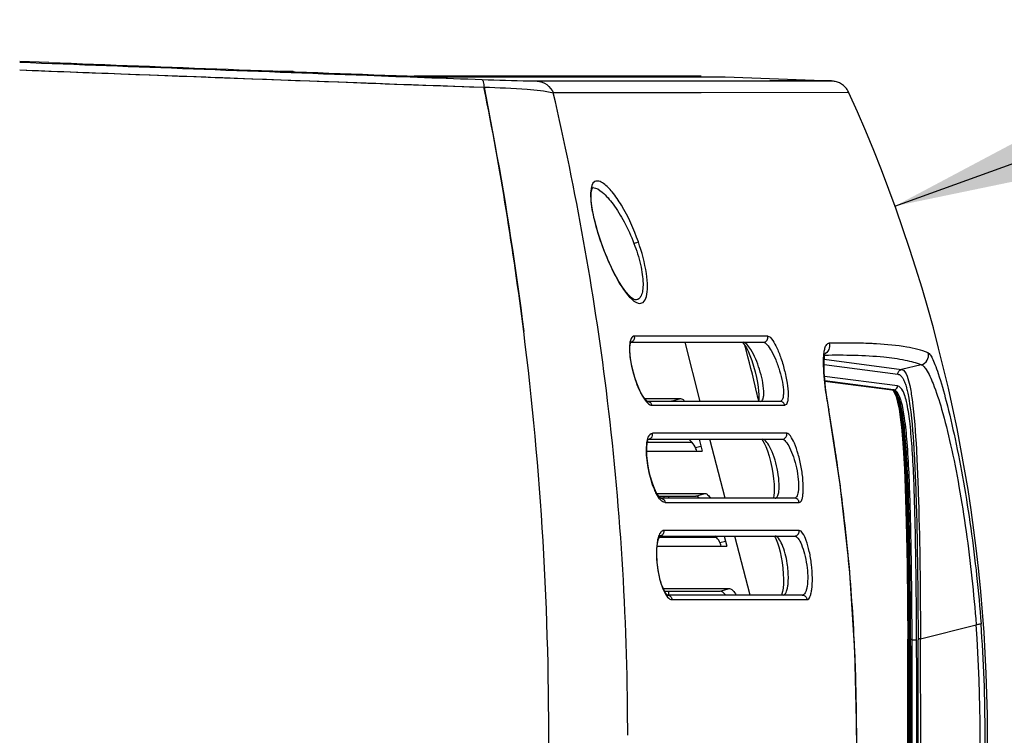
# Model space of a CAD drawing. Header units: millimetres. Extents: x 0 to 420, y 0 to 297.
# Tile 48 of 139: x 148 to 168, y 79 to 93. Entities that reach past the tile are written whole.
import ezdxf

# ---------------------------------------------------------------- set-up
doc = ezdxf.new("R2010")
doc.units = ezdxf.units.MM
doc.header["$LTSCALE"] = 23.1
doc.linetypes.add('DASHED', pattern=[0.2, 0.1, -0.1])
doc.layers.get('0').update_dxf_attribs({"linetype": 'CONTINUOUS'})
doc.layers.add('DIM_PILOTEES', color=7, linetype='CONTINUOUS')
doc.styles.get("Standard").update_dxf_attribs({"font": 'txt', "width": 0.7})
doc.dimstyles.new('DIMSTYLE_6', dxfattribs={"dimtxt": 2.5, "dimasz": 3.5, "dimexe": 2, "dimexo": 0, "dimtad": 1, "dimdec": 0, "dimlfac": 5, "dimdsep": 46, "dimtxsty": 'Standard', "dimblk": '_FILLED', "dimblk1": '_FILLED', "dimblk2": '_FILLED', "dimcen": 0.09, "dimazin": 2, "dimtp": 0.5, "dimtm": 0.5, "dimtfac": 1, "dimtdec": 0, "dimtofl": 0, "dimtmove": 0, "dimatfit": 3, "dimldrblk": '_FILLED', "dimfxl": 0, "dimtolj": 1, "dimarcsym": 0})
doc.dimstyles.new('DIMSTYLE_7', dxfattribs={"dimtxt": 2.5, "dimasz": 3.5, "dimexe": 2, "dimexo": 0, "dimtad": 1, "dimdsep": 46, "dimtxsty": 'Standard', "dimblk": '_FILLED', "dimblk1": '_FILLED', "dimblk2": '_FILLED', "dimcen": 0.09, "dimazin": 2, "dimtp": 0.3, "dimtm": 0.3, "dimtfac": 1, "dimtmove": 0, "dimatfit": 2, "dimldrblk": '_FILLED', "dimfxl": 0, "dimtolj": 1, "dimarcsym": 0})

# ---------------------------------------------------------------- blocks, each defined once
blk = doc.blocks.new('_FILLED')
at = {"color": 0, "linetype": 'ByBlock'}
blk.add_solid([(0, 0), (-1, 0.1429), (-1, -0.1429)], dxfattribs=at)
blk = doc.blocks.new('*D12')
at = {"layer": 'DIM_PILOTEES', "color": 2, "linetype": 'Continuous'}
blk.add_line((165.384, 89.673), (193.743, 99.906), dxfattribs=at)
at = {"layer": 'DIM_PILOTEES', "color": 2, "linetype": 'Continuous', "xscale": 3.5, "yscale": 3.5, "zscale": 3.5, "rotation": 199.8400814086}
blk.add_blockref('_FILLED', (165.384, 89.673), dxfattribs=at)
at = {"layer": 'DIM_PILOTEES', "color": 2, "linetype": 'Continuous', "insert": (180.589, 98.482), "char_height": 2.5, "width": 19.28571, "attachment_point": 1, "rotation": 19.8401, "line_spacing_factor": 0.9}
blk.add_mtext('{\\ftxt;\\W0.0001;\\H0.0001;\\~}{\\ftxt;\\W3.0714285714;\\H2.5; }{\\ftxt;\\W0.0001;\\H0.0001;\\~}{\\ftxt;\\W0.0001;\\H0.0001;\\~}{\\ftxt;\\W2.0714285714;\\H2.5; }{\\ftxt;\\W0.0001;\\H0.0001;\\~}', dxfattribs=at)
blk = doc.blocks.new('*D14')
at = {"layer": 'DIM_PILOTEES', "color": 2, "linetype": 'Continuous'}
for p, q in [((120.183, 77.687), (177.003, 120.863)), ((161.532, 109.107), (120.183, 77.687)), ((78.833, 46.267), (120.183, 77.687))]:
    blk.add_line(p, q, dxfattribs=at)
at = {"layer": 'DIM_PILOTEES', "color": 2, "linetype": 'Continuous', "xscale": 3.5, "yscale": 3.5, "zscale": 3.5}
for p, rotation in [((161.532, 109.107), 37.2300217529), ((78.833, 46.267), 217.2300217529)]:
    blk.add_blockref('_FILLED', p, dxfattribs=dict(at, rotation=rotation))
at = {"layer": 'DIM_PILOTEES', "color": 2, "linetype": 'Continuous', "insert": (166.771, 117.013), "char_height": 2.5, "width": 15.71429, "attachment_point": 1, "rotation": 37.23, "line_spacing_factor": 0.9}
blk.add_mtext('{\\ftxt;\\W0.0001;\\H0.0001;\\~}{\\ftxt;\\W0.7857142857;\\H2.5; }{\\ftxt;\\W0.0001;\\H0.0001;\\~}{\\ftxt;\\W0.0001;\\H0.0001;\\~}{\\ftxt;\\W1.3333333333;\\H2.5; }{\\ftxt;\\W0.0001;\\H0.0001;\\~}{\\ftxt;\\W0.0001;\\H0.0001;\\~}{\\ftxt;\\W2.0714285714;\\H2.5; }{\\ftxt;\\W0.0001;\\H0.0001;\\~}', dxfattribs=at)

msp = doc.modelspace()

# ---------------------------------------------------------------- linework, layer by layer
at = {"color": 7, "linetype": 'Continuous'}
for p, q in [((148.1767, 92.5925), (147.5837, 92.6154)), ((152.8692, 92.4148), (153.1437, 92.4149)), ((153.1437, 92.4149), (153.1544, 92.4042)), ((155.466, 92.3194), (155.607, 92.3144)), ((161.4437, 92.3143), (155.6091, 92.3143)), ((155.7833, 92.1331), (157.0268, 92.0875)), ((156.2826, 92.2967), (161.5092, 92.3013)), ((161.3581, 92.2119), (158.1041, 92.2092)), ((161.5032, 92.212), (161.3581, 92.2119)), ((162.1672, 92.2151), (161.3587, 92.2137)), ((161.9472, 92.2123), (161.5032, 92.212)), ((161.5092, 92.3013), (161.9333, 92.3008)), ((161.9332, 92.3008), (164.0982, 92.2177)), ((164.0975, 92.2141), (161.9472, 92.2123)), ((164.0989, 92.2141), (164.098, 92.2141)), ((157.0322, 92.0614), (157.0266, 92.0894)), ((157.0322, 92.061), (157.0266, 92.0894)), ((161.4437, 91.9783), (158.4356, 91.9783)), ((164.4478, 91.9797), (161.4437, 91.9783)), ((159.2382, 90.048), (159.241, 90.048)), ((159.2432, 90.0506), (159.2413, 90.048)), ((160.1053, 87.7656), (160.1051, 87.7656)), ((157.8339, 87.1259), (157.8339, 87.1258)), ((160.0098, 86.9036), (162.703, 86.9036)), ((162.7972, 87.0292), (160.0853, 87.0292)), ((161.4236, 85.7036), (161.1146, 86.9036)), ((164.566, 86.8877), (164.51, 86.8885)), ((164.5632, 86.887), (164.51, 86.8885)), ((163.945, 86.5589), (165.5172, 86.3519)), ((163.9418, 86.453), (165.4434, 86.2553)), ((165.9167, 86.4473), (165.5172, 86.3519)), ((165.4368, 86.0157), (163.952, 86.2112)), ((165.3544, 85.9358), (163.9596, 86.1195)), ((163.9599, 86.1166), (165.3249, 85.9368)), ((165.3211, 85.9372), (165.3249, 85.9368)), ((165.3249, 85.9368), (165.3544, 85.9358)), ((165.3446, 85.9269), (165.3551, 85.9197)), ((165.3446, 85.9269), (165.371, 85.8862)), ((165.3551, 85.9197), (165.3602, 85.9149)), ((165.3602, 85.9149), (165.3601, 85.915)), ((160.2923, 85.761), (161.0229, 85.761)), ((160.3461, 85.7036), (160.3475, 85.7036)), ((163.0487, 85.7036), (160.3503, 85.7036)), ((160.3505, 85.7032), (160.3512, 85.7031)), ((160.8372, 85.7092), (161.0229, 85.761)), ((160.4394, 85.6247), (163.1439, 85.6247)), ((164.0363, 85.5319), (164.0415, 85.5244)), ((160.3603, 84.934), (160.3622, 84.934)), ((160.3603, 84.934), (163.0892, 84.934)), ((163.1848, 85.0533), (160.4539, 85.0533)), ((161.254, 84.8709), (161.1934, 84.934)), ((161.4014, 84.934), (161.4638, 84.6916)), ((161.9309, 83.734), (161.6219, 84.934)), ((160.3534, 84.8709), (161.254, 84.8709)), ((161.327, 84.7644), (161.4371, 84.7951)), ((160.3374, 84.6916), (161.4638, 84.6916)), ((160.5443, 83.8292), (161.5205, 83.8292)), ((160.616, 83.734), (160.6177, 83.7339)), ((160.6202, 83.7337), (160.621, 83.7335)), ((163.3396, 83.734), (160.6204, 83.734)), ((160.6837, 83.7774), (160.6837, 83.7337)), ((160.7802, 83.7774), (160.7802, 83.734)), ((161.3348, 83.7774), (161.5205, 83.8292)), ((160.7103, 83.6489), (163.4358, 83.6489)), ((160.5869, 82.939), (161.7516, 82.939)), ((160.5933, 82.9644), (160.5906, 82.9643)), ((160.5994, 82.9614), (160.6024, 82.9653)), ((160.6024, 82.9643), (163.3412, 82.9643)), ((163.4377, 83.0775), (160.685, 83.0775)), ((161.7516, 82.939), (161.7273, 82.9643)), ((161.9087, 82.9643), (161.9614, 82.7597)), ((162.4383, 81.7643), (162.1292, 82.9643)), ((160.5468, 82.7597), (161.9614, 82.7597)), ((161.8245, 82.8325), (161.9347, 82.8632)), ((160.6711, 81.8973), (162.0181, 81.8973)), ((160.752, 81.7643), (160.7537, 81.7643)), ((163.4992, 81.7643), (160.7574, 81.7643)), ((160.7802, 81.8455), (160.7802, 81.7641)), ((161.8324, 81.8455), (162.0181, 81.8973)), ((160.8469, 81.673), (163.5962, 81.673)), ((165.9034, 80.8751), (167.0343, 81.1607)), ((165.9035, 80.8749), (167.0343, 81.1609)), ((165.6521, 80.8691), (165.6776, 80.8681)), ((165.6776, 80.8681), (165.6774, 80.8909)), ((165.703, 80.8635), (165.7028, 80.8911)), ((165.7323, 80.8543), (165.7321, 80.8912)), ((165.7323, 80.8543), (165.7322, 80.8912)), ((165.8541, 80.8719), (165.8542, 80.8572)), ((165.9035, 80.8574), (165.9035, 80.8748))]:
    msp.add_line(p, q, dxfattribs=at)
at = {"color": 3, "linetype": 'Continuous'}
for p, q in [((160.342, 85.7092), (160.8372, 85.7092)), ((161.2023, 84.934), (161.2056, 84.9212)), ((160.5779, 83.7774), (161.3348, 83.7774)), ((160.696, 81.8455), (161.8324, 81.8455))]:
    msp.add_line(p, q, dxfattribs=at)
at = {"color": 7, "linetype": 'Continuous'}
for points in [[(156.2826, 92.2967), (157.4417, 92.2973), (158.4693, 92.298), (159.3658, 92.2989), (160.1297, 92.2998), (160.76, 92.3005), (161.256, 92.3011)], [(161.3587, 92.2137), (160.4112, 92.2121), (159.3266, 92.2106), (158.1042, 92.2092)], [(161.256, 92.3011), (161.617, 92.3013), (161.8426, 92.3013), (161.9332, 92.2971)], [(164.098, 92.2141), (164.0958, 92.2177), (163.9941, 92.218), (163.7498, 92.2179), (163.3636, 92.2173), (162.8358, 92.2164), (162.1672, 92.2151)], [(164.4478, 91.9797), (164.4418, 91.9922), (164.4281, 92.0175), (164.4129, 92.0414), (164.3963, 92.0638), (164.3784, 92.0847), (164.3596, 92.1039), (164.3398, 92.1216), (164.3193, 92.1375), (164.2984, 92.1518), (164.277, 92.1645), (164.2556, 92.1755), (164.2341, 92.185), (164.2127, 92.193), (164.1917, 92.1995), (164.1711, 92.2047), (164.1517, 92.2086), (164.1338, 92.2112), (164.1187, 92.2129), (164.1085, 92.2136), (164.1015, 92.214), (164.0989, 92.2141)], [(159.4053, 88.9472), (159.3489, 89.1184), (159.304, 89.2727), (159.267, 89.4186), (159.2385, 89.5538), (159.2186, 89.6758), (159.2071, 89.7827), (159.2037, 89.8726), (159.2073, 89.9449), (159.2161, 89.9976), (159.2261, 90.0284), (159.2365, 90.0464), (159.2432, 90.0506)], [(160.1052, 87.7656), (160.0963, 87.767), (160.0686, 87.7788), (160.0286, 87.8064), (159.9753, 87.856), (159.9128, 87.9283), (159.8436, 88.0235), (159.7701, 88.1397), (159.6946, 88.2743), (159.6194, 88.4239), (159.5468, 88.5837), (159.4784, 88.7497), (159.4159, 88.9168), (159.4052, 88.9472)], [(162.2826, 86.9036), (162.2865, 86.9002), (162.305, 86.8787), (162.3307, 86.8416)], [(160.3512, 85.7031), (160.3472, 85.7053), (160.3296, 85.7187), (160.2994, 85.7511), (160.2616, 85.8039), (160.2189, 85.8775), (160.1748, 85.9693), (160.1322, 86.0742), (160.0931, 86.1883), (160.0593, 86.3054), (160.0318, 86.4215), (160.0113, 86.532), (159.9981, 86.6336), (159.992, 86.7239), (159.9927, 86.7978), (159.9984, 86.853), (160.0064, 86.8889), (160.0098, 86.8986)], [(162.3307, 86.8416), (162.3613, 86.7887), (162.3952, 86.7206), (162.4317, 86.6363), (162.4704, 86.5334), (162.5075, 86.4196), (162.54, 86.304), (162.5668, 86.1911), (162.5871, 86.0882), (162.6016, 85.9945), (162.611, 85.9101), (162.6155, 85.8372), (162.6157, 85.7765), (162.6124, 85.7304), (162.6097, 85.712)], [(164.0415, 85.5244), (164.0302, 85.5906), (163.9992, 85.7902), (163.9746, 85.9764), (163.9569, 86.1447), (163.946, 86.2921), (163.9414, 86.4168), (163.9423, 86.5178), (163.9475, 86.5954), (163.9532, 86.6389)], [(165.371, 85.8862), (165.4062, 85.8002), (165.4386, 85.6847), (165.467, 85.5463), (165.4926, 85.3805), (165.5163, 85.181), (165.5382, 84.9431), (165.5586, 84.6584), (165.577, 84.3245), (165.5934, 83.9405), (165.6079, 83.4936), (165.6202, 82.9816), (165.6306, 82.3674), (165.6389, 81.6064), (165.6434, 80.87)], [(164.0415, 72.3043), (164.2743, 73.8283), (164.4597, 75.5132), (164.5715, 77.2131), (164.6088, 78.9207), (164.571, 80.6284), (164.4586, 82.3282), (164.2727, 84.0129), (164.0415, 85.5244)], [(160.621, 83.7335), (160.6195, 83.7347), (160.6056, 83.7456), (160.5808, 83.7732), (160.5501, 83.8184), (160.5149, 83.8837), (160.4787, 83.9666), (160.4445, 84.0619), (160.4134, 84.1667), (160.3868, 84.2765), (160.3655, 84.3876), (160.3501, 84.4957), (160.3407, 84.598), (160.3373, 84.692), (160.3397, 84.7737), (160.3471, 84.841), (160.3577, 84.8908), (160.3627, 84.907)], [(162.673, 84.934), (162.6773, 84.9296), (162.6969, 84.9033), (162.7251, 84.8544)], [(162.7251, 84.8544), (162.7581, 84.7835), (162.7921, 84.6946), (162.8254, 84.5907), (162.8555, 84.4779), (162.8814, 84.36), (162.902, 84.2422), (162.9169, 84.1282), (162.9259, 84.021), (162.929, 83.9265), (162.9269, 83.8481), (162.9208, 83.788), (162.9128, 83.7463), (162.9088, 83.734)], [(160.7575, 81.7642), (160.7463, 81.7734), (160.7242, 81.7996), (160.6975, 81.8425), (160.6682, 81.9033), (160.6389, 81.9804), (160.6115, 82.0705), (160.5874, 82.1705), (160.5679, 82.2755), (160.5532, 82.3829), (160.5438, 82.4893), (160.5399, 82.5914), (160.5413, 82.6864), (160.5477, 82.7713), (160.5587, 82.8444), (160.5727, 82.9011), (160.5868, 82.9388), (160.5994, 82.9614)], [(162.9274, 82.9643), (162.9284, 82.9633), (162.9444, 82.9403), (162.9679, 82.8956)], [(162.9679, 82.8956), (162.9951, 82.8296), (163.0226, 82.7459), (163.0486, 82.6472), (163.0714, 82.539), (163.0901, 82.4248), (163.1039, 82.3093), (163.1125, 82.196), (163.1158, 82.0886), (163.1139, 81.9909), (163.1073, 81.9052), (163.0972, 81.8371), (163.0854, 81.7885), (163.0764, 81.7643)], [(160.7554, 81.7641), (160.7564, 81.764), (160.7575, 81.7642)]]:
    msp.add_lwpolyline(points, dxfattribs=at)
at = {"color": 2, "linetype": 'DASHED'}
msp.add_circle((120.1827, 77.6871), 51.9325, dxfattribs=at)
at = {"color": 7, "linetype": 'Continuous'}
for centre, radius, start, end in [((268.8066, 3214.4109), 3124.1481, 267.7871395, 267.9209161), ((289.3001, 3778.116), 3688.3991, 267.798028, 267.944816), ((157.8506, 157.2003), 64.9247, 268.019631, 268.245584), ((157.046, 131.0171), 38.7291, 268.2494, 268.56477), ((89.4594, 78.5535), 68.9097, 7.146008, 11.304505), ((135.5655, 78.9143), 31.7, 335.6627, 24.33757), ((159.9933, 86.9935), 0.09, 271.26853, 279.97045), ((159.9832, 87.0035), 0.1053, 0.03412, 14.10265), ((162.6979, 87.0036), 0.1025, 359.99339, 14.45093), ((132.8007, 78.9028), 30.5797, 13.22515, 15.04906), ((164.3444, 71.6355), 15.2539, 89.37782, 91.12068), ((164.416, 76.3994), 10.4895, 87.23099, 89.18059), ((164.4977, 78.161), 8.7259, 86.6356, 87.20793), ((165.8648, 86.6408), 0.2004, 285.00662, 14.2768), ((165.3426, 85.8462), 0.0904, 74.58501, 82.52877), ((132.8096, 78.9049), 30.5706, 12.86697, 13.22503), ((174.9609, 87.4148), 11.0856, 188.77849, 189.77822), ((126.6961, 79.0395), 37.9005, 8.83822, 9.86383), ((160.3499, 85.0339), 0.1057, 0.03404, 10.58847), ((163.085, 85.0341), 0.1017, 359.93831, 10.91747), ((126.3962, 78.9926), 38.204, 8.04039, 8.83867), ((126.1724, 78.961), 38.43, 6.95668, 8.04027), ((125.9954, 78.9394), 38.6083, 5.78706, 6.95672), ((160.5798, 83.0642), 0.1061, 0.05245, 7.16194), ((163.3371, 83.0644), 0.1015, 359.94178, 7.3785), ((125.8514, 78.9247), 38.7531, 4.3417, 5.78715), ((125.8231, 78.9224), 38.7815, 3.02196, 4.34197), ((136.6986, 78.9143), 30.4188, 355.76464, 4.2353), ((136.4623, 78.9143), 30.7551, 0.00008, 4.22778), ((125.6745, 78.9149), 38.9302, 1.95982, 3.02145), ((-317.3603, 78.9144), 483.0079, 359.768139, 0.232002), ((-317.0339, 78.9146), 482.6899, 359.768079, 0.232005), ((-316.8895, 78.9144), 482.571, 359.768175, 0.231968), ((-316.7744, 78.9144), 482.4812, 359.768634, 0.231457), ((-316.7333, 78.9143), 482.4696, 359.769602, 0.230379), ((-317.257, 78.9144), 483.0845, 359.769557, 0.23042), ((-319.0804, 78.9144), 484.9384, 359.770427, 0.229553), ((-321.7079, 78.9165), 487.6153, 359.771413, 0.228057), ((125.5343, 78.91), 39.0706, 0.77081, 1.96005), ((125.5225, 78.9096), 39.0823, 0.00689, 0.77104), ((102.9674, 78.9143), 56.9815, 0.00002, 0.14295), ((136.4624, 78.9144), 30.755, 355.77217, 359.99993)]:
    msp.add_arc(centre, radius, start, end, dxfattribs=at)
for points, knots in [([(156.9897, 92.239), (156.209, 92.2676), (153.0736, 92.3831), (149.9383, 92.501), (147.5837, 92.5908)], [0, 0, 0, 0, 0.2489959, 1, 1, 1, 1]), ([(147.5837, 92.4406), (148.2686, 92.4144), (151.0018, 92.3106), (153.735, 92.2086), (155.7833, 92.1331)], [0, 0, 0, 0, 0.2506029, 1, 1, 1, 1]), ([(156.076, 92.3001), (156.098, 92.2996), (156.1668, 92.2981), (156.2357, 92.2967), (156.2826, 92.2967)], [0, 0, 0, 0, 0.31914, 1, 1, 1, 1]), ([(158.1041, 92.2092), (158.0496, 92.2092), (157.678, 92.2145), (157.3066, 92.2274), (156.9897, 92.239)], [0, 0, 0, 0, 0.1466979, 1, 1, 1, 1]), ([(156.9897, 92.239), (156.995, 92.2383), (157.0054, 92.2228), (157.0186, 92.1744), (157.0239, 92.1259), (157.0266, 92.0894)], [0, 0, 0, 0, 0.101097, 0.3019739, 1, 1, 1, 1]), ([(158.1041, 92.2092), (158.1738, 92.2063), (158.3159, 92.1574), (158.4082, 92.0399), (158.4365, 91.9744)], [0, 0, 0, 0, 0.494215, 1, 1, 1, 1]), ([(157.0266, 92.0894), (157.3194, 92.0843), (157.7899, 92.061), (158.2628, 92.0179), (158.4365, 91.9744)], [0, 0, 0, 0, 0.6204995, 1, 1, 1, 1]), ([(157.0266, 92.0894), (157.1042, 91.7028), (157.4161, 90.0556), (157.6751, 88.3981), (157.8339, 87.1259)], [0, 0, 0, 0, 0.2352202, 1, 1, 1, 1]), ([(159.9487, 79.0565), (159.943, 81.3511), (159.6694, 85.699), (158.8962, 89.9816), (158.4356, 91.9782)], [0, 0, 0, 0, 0.5282738, 1, 1, 1, 1]), ([(159.4572, 90.1317), (159.4275, 90.1527), (159.3727, 90.1876), (159.2247, 90.1776), (159.202, 90.0476), (159.196, 89.9773)], [0, 0, 0, 0, 0.2723599, 0.4719565, 1, 1, 1, 1]), ([(160.1653, 88.946), (160.0767, 89.2042), (159.9166, 89.5567), (159.657, 89.9421), (159.5242, 90.0845), (159.4572, 90.1317)], [0, 0, 0, 0, 0.5872209, 0.8236774, 1, 1, 1, 1]), ([(159.2412, 90.048), (159.3103, 90.0477), (159.4723, 89.9351), (159.6758, 89.6948), (159.8945, 89.3396), (160.0192, 89.0641), (160.0761, 88.9143)], [0, 0, 0, 0, 0.1434882, 0.3724617, 0.6674882, 1, 1, 1, 1]), ([(159.1936, 89.8737), (159.1976, 89.7303), (159.2533, 89.4149), (159.3447, 89.1107), (159.4012, 88.946)], [0, 0, 0, 0, 0.451753, 1, 1, 1, 1]), ([(159.4053, 88.9472), (159.4051, 88.9475), (159.4033, 88.9462), (159.4022, 88.9463), (159.4012, 88.946)], [0, 0, 0, 0, 0.2439467, 1, 1, 1, 1]), ([(159.4012, 88.946), (159.4737, 88.7332), (159.631, 88.3618), (159.8319, 88.0076), (159.9457, 87.8702)], [0, 0, 0, 0, 0.5575181, 1, 1, 1, 1]), ([(160.0761, 88.9143), (160.0874, 88.9183), (160.1171, 88.9288), (160.1469, 88.9391), (160.1653, 88.946)], [0, 0, 0, 0, 0.3778185, 1, 1, 1, 1]), ([(160.0761, 88.9143), (160.1297, 88.7734), (160.1959, 88.5637), (160.248, 88.2897), (160.2642, 88.1135), (160.2583, 87.9676), (160.2316, 87.8573), (160.1806, 87.7813), (160.1284, 87.7653), (160.1052, 87.7656)], [0, 0, 0, 0, 0.3636361, 0.5282732, 0.6720606, 0.7895547, 0.8787778, 0.9440894, 1, 1, 1, 1]), ([(160.3287, 87.8336), (160.3464, 87.8985), (160.3574, 88.0578), (160.3215, 88.4347), (160.2373, 88.7371), (160.1653, 88.946)], [0, 0, 0, 0, 0.1776292, 0.4161687, 1, 1, 1, 1]), ([(159.9457, 87.8702), (159.9639, 87.8482), (160.0247, 87.7805), (160.0988, 87.7159), (160.1598, 87.6988)], [0, 0, 0, 0, 0.3112055, 1, 1, 1, 1]), ([(160.1598, 87.6988), (160.193, 87.6895), (160.286, 87.7044), (160.3168, 87.79), (160.3287, 87.8336)], [0, 0, 0, 0, 0.43268, 1, 1, 1, 1]), ([(158.3432, 78.422), (158.3512, 79.9035), (158.2806, 82.8128), (158.0104, 85.7105), (157.8339, 87.1258)], [0, 0, 0, 0, 0.5095065, 1, 1, 1, 1]), ([(160.0853, 87.0292), (160.0713, 87.0291), (160.0282, 87.0124), (159.9923, 86.9254), (159.9857, 86.854), (159.9843, 86.8095)], [0, 0, 0, 0, 0.1616853, 0.4876076, 1, 1, 1, 1]), ([(160.0885, 87.0036), (160.0885, 86.9817), (160.0739, 86.9353), (160.0315, 86.9089), (160.0088, 86.9049)], [0, 0, 0, 0, 0.4876927, 1, 1, 1, 1]), ([(162.4512, 86.7571), (162.4273, 86.7956), (162.3883, 86.8523), (162.3258, 86.9036), (162.2994, 86.9036)], [0, 0, 0, 0, 0.6321601, 1, 1, 1, 1]), ([(162.703, 86.9036), (162.729, 86.9036), (162.7814, 86.9268), (162.8005, 86.9792), (162.8005, 87.0036)], [0, 0, 0, 0, 0.5152028, 1, 1, 1, 1]), ([(162.703, 86.9036), (162.7322, 86.9036), (162.8001, 86.8427), (162.879, 86.7222), (162.9666, 86.5394), (163.0422, 86.3241), (163.0957, 86.1023), (163.1187, 85.9295), (163.1133, 85.8141), (163.1041, 85.7487), (163.0716, 85.7036), (163.0487, 85.7036)], [0, 0, 0, 0, 0.0653213, 0.180029, 0.3350966, 0.5135838, 0.692792, 0.8455699, 0.9042208, 0.9486324, 1, 1, 1, 1]), ([(162.7972, 87.0292), (162.8279, 87.0292), (162.8972, 86.953), (162.9746, 86.8145), (163.0626, 86.5991), (163.1379, 86.3477), (163.1911, 86.0886), (163.2139, 85.8883), (163.2084, 85.7533), (163.1997, 85.6806), (163.1687, 85.6247), (163.1439, 85.6247)], [0, 0, 0, 0, 0.0602834, 0.1730799, 0.3285634, 0.5089164, 0.6908454, 0.8464727, 0.9063128, 0.9513494, 1, 1, 1, 1]), ([(159.9854, 86.7209), (159.9927, 86.5781), (160.0465, 86.2973), (160.1386, 86.0273), (160.1996, 85.9003)], [0, 0, 0, 0, 0.5035958, 1, 1, 1, 1]), ([(162.7154, 85.9079), (162.7093, 86.0594), (162.6398, 86.3529), (162.5286, 86.6325), (162.4512, 86.7571)], [0, 0, 0, 0, 0.5082911, 1, 1, 1, 1]), ([(163.9435, 86.7015), (163.9473, 86.7286), (163.9576, 86.7827), (163.9825, 86.8568), (164.0272, 86.8839), (164.0461, 86.8865)], [0, 0, 0, 0, 0.3649221, 0.7452424, 1, 1, 1, 1]), ([(164.0461, 86.8865), (164.0569, 86.8442), (164.0503, 86.7484), (163.984, 86.6777), (163.9439, 86.6573)], [0, 0, 0, 0, 0.4931902, 1, 1, 1, 1]), ([(166.0591, 86.6895), (165.921, 86.7465), (165.5705, 86.8266), (165.2161, 86.8598), (165.0098, 86.8719)], [0, 0, 0, 0, 0.4197363, 1, 1, 1, 1]), ([(163.9318, 86.4921), (163.9317, 86.5118), (163.9324, 86.5818), (163.9367, 86.6518), (163.9435, 86.7015)], [0, 0, 0, 0, 0.2820517, 1, 1, 1, 1]), ([(163.9554, 86.6439), (164.3569, 86.6501), (164.9068, 86.6448), (165.5614, 86.5565), (165.813, 86.4898), (165.9167, 86.4473)], [0, 0, 0, 0, 0.608263, 0.8301923, 1, 1, 1, 1]), ([(166.0591, 86.6895), (166.0741, 86.6834), (166.1063, 86.6478), (166.1502, 86.5683), (166.2056, 86.4371), (166.3064, 86.1471), (166.447, 85.6427), (166.6187, 84.9067), (166.7855, 84.0455), (166.9321, 83.1177), (167.0509, 82.1572), (167.1095, 81.5083), (167.1337, 81.1817)], [0, 0, 0, 0, 0.0086227, 0.0241728, 0.0487322, 0.0839337, 0.1875458, 0.3267047, 0.4856401, 0.6537158, 0.8259126, 1, 1, 1, 1]), ([(164.0051, 85.723), (163.9938, 85.7961), (163.9578, 86.051), (163.9324, 86.3084), (163.9318, 86.4921)], [0, 0, 0, 0, 0.2868585, 1, 1, 1, 1]), ([(165.4434, 86.2553), (165.4434, 86.2768), (165.458, 86.3207), (165.4966, 86.3464), (165.5172, 86.3519)], [0, 0, 0, 0, 0.5008739, 1, 1, 1, 1]), ([(165.5172, 86.3519), (165.5757, 86.342), (165.6429, 86.2033), (165.6926, 86.001), (165.719, 85.8366), (165.732, 85.74)], [0, 0, 0, 0, 0.267799, 0.5597281, 1, 1, 1, 1]), ([(165.9167, 86.4473), (165.9337, 86.4428), (165.9726, 86.4134), (166.0628, 86.29), (166.1932, 85.9956), (166.3591, 85.4834), (166.5312, 84.782), (166.695, 83.9526), (166.888, 82.7351), (166.9874, 81.7955), (167.0343, 81.1607)], [0, 0, 0, 0, 0.0096731, 0.0256178, 0.0841794, 0.1849672, 0.3221498, 0.4808405, 0.6498903, 1, 1, 1, 1]), ([(165.4998, 86.228), (165.5042, 86.2241), (165.5236, 86.2048), (165.5388, 86.1816), (165.5493, 86.1628)], [0, 0, 0, 0, 0.2127779, 1, 1, 1, 1]), ([(165.5661, 86.1296), (165.5701, 86.1209), (165.5876, 86.0803), (165.6015, 86.0383), (165.6112, 86.0051)], [0, 0, 0, 0, 0.2174138, 1, 1, 1, 1]), ([(162.6497, 85.7036), (162.6744, 85.7036), (162.7077, 85.7555), (162.7152, 85.8269), (162.7166, 85.8789), (162.7154, 85.9079)], [0, 0, 0, 0, 0.326509, 0.6166755, 1, 1, 1, 1]), ([(165.3438, 85.9305), (165.3482, 85.9251), (165.3678, 85.8982), (165.3827, 85.8681), (165.3931, 85.844)], [0, 0, 0, 0, 0.2095734, 1, 1, 1, 1]), ([(165.4208, 85.8165), (165.4162, 85.8274), (165.3999, 85.8623), (165.3792, 85.8959), (165.3603, 85.9151)], [0, 0, 0, 0, 0.3045026, 1, 1, 1, 1]), ([(165.4501, 85.7983), (165.4435, 85.8142), (165.4221, 85.8606), (165.3909, 85.9062), (165.3612, 85.924)], [0, 0, 0, 0, 0.3313334, 1, 1, 1, 1]), ([(165.4762, 85.805), (165.4683, 85.8233), (165.4441, 85.8737), (165.4025, 85.9234), (165.3667, 85.9333)], [0, 0, 0, 0, 0.3492888, 1, 1, 1, 1]), ([(165.5791, 85.8355), (165.5692, 85.8635), (165.5418, 85.9334), (165.4849, 86.0094), (165.4368, 86.0157)], [0, 0, 0, 0, 0.3795525, 1, 1, 1, 1]), ([(165.6112, 86.0051), (165.6142, 85.9948), (165.627, 85.9492), (165.6378, 85.903), (165.6454, 85.8672)], [0, 0, 0, 0, 0.227068, 1, 1, 1, 1]), ([(160.1996, 85.9003), (160.229, 85.8389), (160.2832, 85.7411), (160.3621, 85.6522), (160.403, 85.6335)], [0, 0, 0, 0, 0.6025095, 1, 1, 1, 1]), ([(160.3475, 85.7036), (160.3704, 85.7032), (160.4143, 85.6846), (160.4354, 85.6441), (160.4394, 85.6247)], [0, 0, 0, 0, 0.5368341, 1, 1, 1, 1]), ([(161.0229, 85.761), (161.0371, 85.761), (161.0709, 85.7454), (161.0951, 85.7204), (161.1086, 85.7047)], [0, 0, 0, 0, 0.4072551, 1, 1, 1, 1]), ([(163.1439, 85.6247), (163.1397, 85.6448), (163.1172, 85.6859), (163.0719, 85.7036), (163.0487, 85.7036)], [0, 0, 0, 0, 0.4683146, 1, 1, 1, 1]), ([(165.3931, 85.844), (165.4308, 85.7557), (165.4874, 85.5047), (165.542, 85.0475), (165.5816, 84.4539), (165.6194, 83.5367), (165.6426, 82.3338), (165.65, 81.3603), (165.6521, 80.8691)], [0, 0, 0, 0, 0.0577047, 0.1531437, 0.2770767, 0.4149397, 0.7048382, 1, 1, 1, 1]), ([(165.6775, 80.8909), (165.6754, 81.3762), (165.668, 82.3385), (165.645, 83.5281), (165.6077, 84.4364), (165.5686, 85.0258), (165.5143, 85.4798), (165.4582, 85.7291), (165.4208, 85.8165)], [0, 0, 0, 0, 0.2945531, 0.5841015, 0.7220602, 0.8463768, 0.9422849, 1, 1, 1, 1]), ([(165.7028, 80.8911), (165.7008, 81.3738), (165.6935, 82.3307), (165.6707, 83.5136), (165.6339, 84.4168), (165.5955, 85.0041), (165.542, 85.4587), (165.4869, 85.7094), (165.4501, 85.7983)], [0, 0, 0, 0, 0.2941089, 0.5830909, 0.7207513, 0.8449724, 0.9413667, 1, 1, 1, 1]), ([(165.513, 85.6996), (165.5101, 85.7096), (165.4994, 85.7452), (165.4868, 85.7804), (165.4762, 85.805)], [0, 0, 0, 0, 0.2799184, 1, 1, 1, 1]), ([(165.6297, 85.6466), (165.6259, 85.6651), (165.6117, 85.7287), (165.5945, 85.7918), (165.5791, 85.8355)], [0, 0, 0, 0, 0.2888176, 1, 1, 1, 1]), ([(165.6454, 85.8672), (165.6494, 85.8482), (165.6663, 85.7634), (165.6798, 85.678), (165.6891, 85.6116)], [0, 0, 0, 0, 0.2242963, 1, 1, 1, 1]), ([(165.732, 85.74), (165.777, 85.4042), (165.8291, 84.6525), (165.8888, 83.0305), (165.8997, 81.7457), (165.9034, 80.8748)], [0, 0, 0, 0, 0.2087079, 0.463535, 1, 1, 1, 1]), ([(165.7322, 80.8912), (165.7303, 81.3503), (165.7237, 82.2608), (165.6981, 83.5873), (165.6577, 84.6211), (165.5916, 85.3138), (165.5445, 85.5904), (165.513, 85.6996)], [0, 0, 0, 0, 0.2857781, 0.5667274, 0.8259927, 0.9292999, 1, 1, 1, 1]), ([(165.8236, 80.8571), (165.8219, 81.2965), (165.8158, 82.1707), (165.793, 83.4573), (165.7562, 84.482), (165.6989, 85.2047), (165.6573, 85.5148), (165.6297, 85.6466)], [0, 0, 0, 0, 0.2747813, 0.5466259, 0.8047332, 0.9157666, 1, 1, 1, 1]), ([(165.6891, 85.6116), (165.7356, 85.2808), (165.7857, 84.5453), (165.8408, 82.9651), (165.8507, 81.7173), (165.8541, 80.8719)], [0, 0, 0, 0, 0.2111738, 0.4654723, 1, 1, 1, 1]), ([(160.3309, 84.7148), (160.3308, 84.7817), (160.3371, 84.8891), (160.3721, 85), (160.4019, 85.03)], [0, 0, 0, 0, 0.6127213, 1, 1, 1, 1]), ([(160.3622, 84.934), (160.3716, 84.9342), (160.4041, 84.9397), (160.4317, 84.9636), (160.4429, 84.984)], [0, 0, 0, 0, 0.2863392, 1, 1, 1, 1]), ([(162.8326, 84.7868), (162.8117, 84.8255), (162.7774, 84.883), (162.717, 84.934), (162.6914, 84.934)], [0, 0, 0, 0, 0.6321226, 1, 1, 1, 1]), ([(163.0892, 84.934), (163.1149, 84.9339), (163.1673, 84.9569), (163.1866, 85.0093), (163.1866, 85.034)], [0, 0, 0, 0, 0.510149, 1, 1, 1, 1]), ([(163.0892, 84.934), (163.1173, 84.934), (163.1827, 84.8736), (163.252, 84.7512), (163.3262, 84.5667), (163.3847, 84.3493), (163.4201, 84.1268), (163.4282, 83.955), (163.4134, 83.8418), (163.3977, 83.777), (163.3632, 83.7339), (163.3395, 83.734)], [0, 0, 0, 0, 0.0639539, 0.1766797, 0.3312201, 0.5102327, 0.6897447, 0.8423144, 0.901141, 0.9462228, 1, 1, 1, 1]), ([(163.4358, 83.6489), (163.4612, 83.6508), (163.4947, 83.7016), (163.5097, 83.7751), (163.5244, 83.9073), (163.5164, 84.1069), (163.4811, 84.3666), (163.423, 84.6199), (163.3486, 84.838), (163.281, 84.9761), (163.2144, 85.0548), (163.1848, 85.0533)], [0, 0, 0, 0, 0.0504589, 0.0958637, 0.1557819, 0.3110592, 0.4933651, 0.6744903, 0.8298574, 0.9409913, 1, 1, 1, 1]), ([(160.4923, 83.915), (160.4402, 84.0387), (160.3663, 84.3033), (160.3311, 84.5759), (160.3309, 84.7148)], [0, 0, 0, 0, 0.4914675, 1, 1, 1, 1]), ([(161.3535, 84.6916), (161.3492, 84.7084), (161.3279, 84.7739), (161.2896, 84.8338), (161.254, 84.8709)], [0, 0, 0, 0, 0.2525354, 1, 1, 1, 1]), ([(163.0226, 83.872), (163.0318, 83.9408), (163.029, 84.0975), (162.9809, 84.4078), (162.9083, 84.6468), (162.8326, 84.7868)], [0, 0, 0, 0, 0.2205913, 0.4936221, 1, 1, 1, 1]), ([(160.7103, 83.6489), (160.678, 83.6489), (160.6014, 83.7054), (160.5597, 83.7771), (160.5352, 83.8235)], [0, 0, 0, 0, 0.3814936, 1, 1, 1, 1]), ([(160.6177, 83.7339), (160.6413, 83.7335), (160.6871, 83.7132), (160.7073, 83.6697), (160.7103, 83.6489)], [0, 0, 0, 0, 0.5299631, 1, 1, 1, 1]), ([(161.5205, 83.8292), (161.54, 83.8292), (161.5871, 83.8), (161.6174, 83.7605), (161.6352, 83.735)], [0, 0, 0, 0, 0.3858043, 1, 1, 1, 1]), ([(162.9451, 83.734), (162.9543, 83.734), (162.9822, 83.7448), (163.0096, 83.7981), (163.0188, 83.8437), (163.0226, 83.872)], [0, 0, 0, 0, 0.163208, 0.4931369, 1, 1, 1, 1]), ([(163.4358, 83.6489), (163.4327, 83.6705), (163.4107, 83.7149), (163.3634, 83.734), (163.3395, 83.734)], [0, 0, 0, 0, 0.4777029, 1, 1, 1, 1]), ([(160.685, 83.0775), (160.6721, 83.0775), (160.6338, 83.0652), (160.5885, 83.0013), (160.5703, 82.9429), (160.5618, 82.9075)], [0, 0, 0, 0, 0.1746792, 0.5101022, 1, 1, 1, 1]), ([(160.6859, 83.0643), (160.6859, 83.0406), (160.6686, 82.9897), (160.6186, 82.9651), (160.5933, 82.9644)], [0, 0, 0, 0, 0.4844793, 1, 1, 1, 1]), ([(161.8511, 82.7597), (161.8468, 82.7765), (161.8255, 82.842), (161.7872, 82.902), (161.7516, 82.939)], [0, 0, 0, 0, 0.2525354, 1, 1, 1, 1]), ([(163.0874, 82.7962), (163.0684, 82.8401), (163.0377, 82.9049), (162.9745, 82.9644), (162.9474, 82.9643)], [0, 0, 0, 0, 0.6381958, 1, 1, 1, 1]), ([(163.3412, 82.9643), (163.3667, 82.9643), (163.419, 82.9869), (163.4386, 83.0394), (163.4386, 83.0643)], [0, 0, 0, 0, 0.5051637, 1, 1, 1, 1]), ([(163.3412, 82.9643), (163.3685, 82.9643), (163.4317, 82.904), (163.4915, 82.7796), (163.5526, 82.5931), (163.6048, 82.3093), (163.6212, 82.0578), (163.5818, 81.8697), (163.5599, 81.8056), (163.5236, 81.7644), (163.4992, 81.7643)], [0, 0, 0, 0, 0.0626774, 0.1736546, 0.3277686, 0.507273, 0.83886, 0.898086, 0.9439363, 1, 1, 1, 1]), ([(163.5962, 81.673), (163.6223, 81.6731), (163.658, 81.7248), (163.6788, 81.7968), (163.7024, 81.9271), (163.7085, 82.1252), (163.6909, 82.3851), (163.6498, 82.6404), (163.5886, 82.8596), (163.5308, 83.0012), (163.4666, 83.0775), (163.4377, 83.0775)], [0, 0, 0, 0, 0.052296, 0.0982307, 0.1581182, 0.3130621, 0.4955917, 0.6773357, 0.8324827, 0.9422358, 1, 1, 1, 1]), ([(160.546, 82.8212), (160.5262, 82.6736), (160.5378, 82.3719), (160.596, 82.0765), (160.6467, 81.9355)], [0, 0, 0, 0, 0.498385, 1, 1, 1, 1]), ([(163.2098, 82.2602), (163.2058, 82.3098), (163.1837, 82.4919), (163.1407, 82.6733), (163.0874, 82.7962)], [0, 0, 0, 0, 0.2709525, 1, 1, 1, 1]), ([(163.1974, 81.9057), (163.2025, 81.93), (163.2197, 82.0474), (163.2173, 82.1668), (163.2098, 82.2602)], [0, 0, 0, 0, 0.209614, 1, 1, 1, 1]), ([(160.6467, 81.9355), (160.6673, 81.8782), (160.7067, 81.7864), (160.7721, 81.7022), (160.8076, 81.6836)], [0, 0, 0, 0, 0.6026411, 1, 1, 1, 1]), ([(163.1077, 81.7644), (163.1174, 81.7644), (163.1466, 81.7758), (163.1782, 81.8294), (163.1914, 81.8766), (163.1974, 81.9057)], [0, 0, 0, 0, 0.1631279, 0.4967885, 1, 1, 1, 1]), ([(160.7537, 81.7643), (160.778, 81.7639), (160.8259, 81.7419), (160.8451, 81.6952), (160.8469, 81.673)], [0, 0, 0, 0, 0.5232764, 1, 1, 1, 1]), ([(162.0181, 81.8973), (162.0425, 81.8973), (162.101, 81.8531), (162.1362, 81.8001), (162.1574, 81.7649)], [0, 0, 0, 0, 0.3720565, 1, 1, 1, 1]), ([(163.4992, 81.7643), (163.5236, 81.7644), (163.5731, 81.744), (163.5942, 81.6962), (163.5962, 81.673)], [0, 0, 0, 0, 0.5122981, 1, 1, 1, 1]), ([(167.1337, 81.1817), (167.1329, 81.1786), (167.12, 81.1757), (167.0903, 81.1671), (167.0576, 81.1637), (167.0343, 81.1609)], [0, 0, 0, 0, 0.0937209, 0.3087718, 1, 1, 1, 1]), ([(165.65, 80.8692), (165.6484, 80.8693), (165.6467, 80.8699), (165.6436, 80.8694), (165.6434, 80.87)], [0, 0, 0, 0, 0.7265409, 1, 1, 1, 1]), ([(165.7323, 80.8543), (165.7525, 80.8543), (165.7826, 80.8563), (165.8138, 80.854), (165.8236, 80.8571)], [0, 0, 0, 0, 0.6621791, 1, 1, 1, 1]), ([(165.9034, 80.8748), (165.8972, 80.8746), (165.8809, 80.8736), (165.8639, 80.875), (165.8541, 80.8719)], [0, 0, 0, 0, 0.3789093, 1, 1, 1, 1])]:
    msp.add_open_spline(points, degree=3, knots=knots, dxfattribs=at)
for points in [[(159.196, 89.9773), (159.1931, 89.9429), (159.1926, 89.9082), (159.1936, 89.8737)], [(159.9843, 86.8095), (159.9834, 86.78), (159.9839, 86.7504), (159.9854, 86.7209)], [(165.4434, 86.2553), (165.4641, 86.2526), (165.4842, 86.2418), (165.4998, 86.228)], [(165.5493, 86.1628), (165.5554, 86.152), (165.5609, 86.1409), (165.5661, 86.1296)], [(165.3612, 85.924), (165.3502, 85.9306), (165.3377, 85.9352), (165.3249, 85.9368)], [(165.3544, 85.9358), (165.3747, 85.9351), (165.3966, 85.9434), (165.4114, 85.9572)], [(165.4114, 85.9572), (165.4218, 85.967), (165.4294, 85.9802), (165.4334, 85.9938)], [(165.4334, 85.9938), (165.4355, 86.0009), (165.4368, 86.0084), (165.4368, 86.0157)], [(160.403, 85.6335), (160.4143, 85.6283), (160.4269, 85.6247), (160.4394, 85.6247)], [(160.4019, 85.03), (160.4153, 85.0435), (160.4349, 85.0533), (160.4539, 85.0533)], [(160.4429, 84.984), (160.4512, 84.999), (160.4557, 85.0168), (160.4557, 85.034)], [(160.5352, 83.8235), (160.5195, 83.8533), (160.5053, 83.8839), (160.4923, 83.915)], [(160.5618, 82.9075), (160.555, 82.8791), (160.5499, 82.8502), (160.546, 82.8212)], [(160.8076, 81.6836), (160.8196, 81.6773), (160.8334, 81.6731), (160.8469, 81.673)], [(165.6776, 80.8681), (165.6859, 80.8659), (165.6944, 80.8647), (165.703, 80.8635)], [(165.7324, 80.8543), (165.7225, 80.8572), (165.7126, 80.8601), (165.703, 80.8636)]]:
    msp.add_open_spline(points, degree=3, dxfattribs=at)
at = {"color": 3, "linetype": 'Continuous'}
msp.add_open_spline([(160.8612, 85.7038), (160.8537, 85.707), (160.8454, 85.7092), (160.8372, 85.7092)], degree=3, dxfattribs=at)
for points, knots in [([(161.4087, 83.7342), (161.4023, 83.7408), (161.3818, 83.7604), (161.3545, 83.7774), (161.3348, 83.7774)], [0, 0, 0, 0, 0.3168834, 1, 1, 1, 1]), ([(161.9375, 81.7647), (161.9212, 81.7867), (161.8928, 81.8213), (161.8501, 81.8455), (161.8324, 81.8455)], [0, 0, 0, 0, 0.6078167, 1, 1, 1, 1])]:
    msp.add_open_spline(points, degree=3, knots=knots, dxfattribs=at)

# ---------------------------------------------------------------- dimensions: what is measured, and where the dimension line sits
at = {"layer": 'DIM_PILOTEES', "color": 2, "linetype": 'Continuous'}
dim = msp.add_diameter_dim_2p(p1=(161.5321, 109.1071), p2=(78.8334, 46.267), text='{\\ftxt;\\W0.0001;\\H0.0001;\\~}{\\ftxt;\\W0.7857142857;\\H2.5; }{\\ftxt;\\W0.0001;\\H0.0001;\\~}{\\ftxt;\\W0.0001;\\H0.0001;\\~}{\\ftxt;\\W1.3333333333;\\H2.5; }{\\ftxt;\\W0.0001;\\H0.0001;\\~}{\\ftxt;\\W0.0001;\\H0.0001;\\~}{\\ftxt;\\W2.0714285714;\\H2.5; }{\\ftxt;\\W0.0001;\\H0.0001;\\~}', dimstyle='DIMSTYLE_7', override={"dimpost": '<>'}, dxfattribs=at)
dim.commit()
dim.dimension.update_dxf_attribs({"geometry": '*D14', "text_midpoint": (172.5015, 118.2274), "dimtype": 163})
dim = msp.add_radius_dim(center=(135.5655, 78.9143), mpoint=(165.3839, 89.6732), text='{\\ftxt;\\W0.0001;\\H0.0001;\\~}{\\ftxt;\\W3.0714285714;\\H2.5; }{\\ftxt;\\W0.0001;\\H0.0001;\\~}{\\ftxt;\\W0.0001;\\H0.0001;\\~}{\\ftxt;\\W2.0714285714;\\H2.5; }{\\ftxt;\\W0.0001;\\H0.0001;\\~}', dimstyle='DIMSTYLE_6', override={"dimpost": '<>'}, dxfattribs=at)
dim.commit()
dim.dimension.update_dxf_attribs({"geometry": '*D12', "text_midpoint": (188.8722, 98.1481), "dimtype": 164})

doc.saveas('drawing.dxf')
